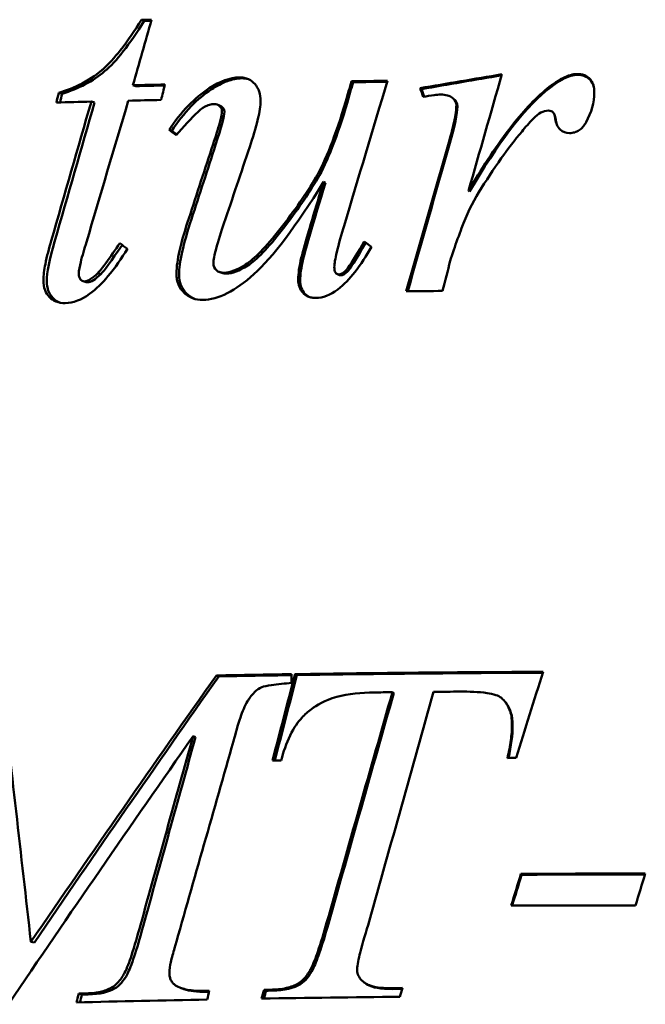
# Model space of a CAD drawing. Header units: millimetres. Extents: x 179 to 1081, y 151 to 740.
# Tile 4 of 8: x 750 to 808, y 498 to 589. Entities that reach past the tile are written whole.
import ezdxf

# ---------------------------------------------------------------- set-up
doc = ezdxf.new("R2010")
doc.units = ezdxf.units.MM
doc.header["$LTSCALE"] = 3
doc.layers.add('Widoczne (ISO)', color=7, linetype='Continuous', lineweight=50)

msp = doc.modelspace()

# ---------------------------------------------------------------- linework, layer by layer
at = {"layer": 'Widoczne (ISO)'}
for p, q in [((761.324, 588.976), (761.056, 589.059)), ((780.581, 583.317), (780.43, 583.4)), ((760.545, 582.951), (760.274, 583.034)), ((786.884, 582.679), (786.77, 582.762)), ((753.741, 582.238), (753.429, 582.321)), ((780.075, 581.479), (779.921, 581.562)), ((789.888, 581.753), (789.82, 581.812)), ((756.735, 581.44), (756.441, 581.523)), ((768.037, 581.252), (768.26, 581.169)), ((799.122, 580.392), (799.162, 580.31)), ((799.27, 579.877), (799.23, 579.96)), ((763.859, 578.827), (763.607, 578.91)), ((778.03, 574.026), (777.864, 574.109)), ((791.319, 573.216), (791.232, 573.299)), ((757.328, 565.608), (757.039, 565.691)), ((768.462, 565.718), (768.238, 565.802)), ((779.257, 565.534), (779.099, 565.618)), ((755.971, 564.858), (755.674, 564.941)), ((768.191, 528.479), (767.971, 528.562)), ((774.912, 528.681), (774.912, 527.875)), ((775.403, 528.602), (775.225, 528.685)), ((784.338, 526.934), (784.212, 527.017)), ((794.628, 526.109), (794.688, 526.032)), ((766.052, 522.87), (765.821, 522.953)), ((796.128, 510.171), (796.072, 510.254)), ((751.184, 503.905), (750.868, 503.988)), ((775.732, 500.082), (775.559, 500.165)), ((781.888, 500.042), (781.747, 500.127)), ((755.569, 499.115), (755.28, 499.198)), ((758.587, 499.678), (758.315, 499.761)), ((764.986, 499.624), (764.746, 499.709)), ((772.569, 499.471), (772.378, 499.554))]:
    msp.add_line(p, q, dxfattribs=at)
for centre, major_axis, ratio, start_param, end_param in [((1408.185, 384.645), (-661.606, -2333.357), 0.279329, 4.703973, 4.706566), ((805.861, 575.17), (167.385, -0.089), 0.085976, 1.835965, 1.841822), ((805.861, 575.087), (166.385, -0.089), 0.086492, 1.837757, 1.841822), ((1167.849, 371.911), (659.661, 2448.284), 0.169371, 1.53, 1.530753), ((805.842, 569.486), (167.797, -0.013), 0.08388, 1.702823, 1.722835), ((805.86, 569.126), (167.886, -0.087), 0.085929, 1.827578, 1.845827), ((805.86, 569.043), (166.886, -0.087), 0.086444, 1.82929, 1.845828), ((1575.189, 317.795), (-756.328, -3095.072), 0.267379, 4.691993, 4.692454), ((1161.524, 373.009), (659.746, 2461.904), 0.165866, 1.529772, 1.53052), ((805.842, 569.402), (166.797, -0.013), 0.084382, 1.703773, 1.722835), ((805.861, 567.691), (-168.006, 0.09), 0.085977, 4.97118, 4.989853), ((805.872, 567.524), (-168.047, 0.136), 0.086908, 5.011028, 5.031156), ((825.388, 558.191), (-203.522, 139.309), 0.074618, 1.31382, 1.317239), ((825.501, 558.147), (-202.707, 139.558), 0.075294, 1.314026, 1.316425), ((828.474, 547.308), (206.35, -143.728), 0.092311, 4.434271, 4.437897), ((819.603, 546.238), (211.516, -161.964), 0.020279, 4.547363, 4.55051), ((1081.627, 318.455), (-711.858, -2887.675), 0.115533, 4.654776, 4.655745), ((805.84, 549.964), (-169.409, 0.006), 0.083552, 4.812908, 4.832874), ((805.848, 514.307), (172.404, -0.039), 0.084709, 1.751235, 1.79232), ((805.848, 514.223), (171.405, -0.039), 0.085203, 1.752299, 1.79232), ((1319.42, 277.653), (728.709, 2884.227), 0.198164, 1.533784, 1.536554), ((1311.942, 278.929), (728.843, 2899.973), 0.19451, 1.533545, 1.53627), ((805.84, 512.739), (-172.497, 0.004), 0.083431, 4.801585, 4.815936), ((805.841, 512.682), (-172.511, 0.011), 0.083752, 4.838104, 4.848049), ((805.847, 506.35), (-173.059, 0.032), 0.084496, 4.897796, 4.90247), ((805.839, 506.581), (-173.002, 0.001), 0.083202, 4.771425, 4.7761), ((917.163, 336.91), (599.999, 1980.798), 0.080436, 1.507558, 1.509045), ((912.039, 337.738), (600.066, 1991.17), 0.077446, 1.507448, 1.508885), ((805.839, 495.748), (172.891, 0), 0.083556, 1.56112, 1.626992), ((792.793, 342.998), (-587.498, -1908.267), 0.017653, 4.630053, 4.631594), ((805.868, 484.679), (174.919, -0.12), 0.086503, 1.860753, 1.864256), ((805.869, 484.596), (173.92, -0.12), 0.086999, 1.860754, 1.864257), ((805.836, 484.84), (175.388, -0.054), 0.085402, 1.792249, 1.795183), ((805.878, 484.74), (174.489, -0.058), 0.085938, 1.793777, 1.795293), ((805.843, 484.314), (-174.877, 0.019), 0.084073, 4.832494, 4.906355), ((805.847, 485.04), (174.831, -0.034), 0.084546, 1.760077, 1.763441), ((805.847, 484.957), (173.831, -0.034), 0.085032, 1.760077, 1.763441), ((805.841, 485.2), (174.791, -0.009), 0.083657, 1.689539, 1.695288), ((805.841, 485.117), (173.791, -0.009), 0.084139, 1.690373, 1.695288)]:
    msp.add_ellipse(centre, major_axis=major_axis, ratio=ratio, start_param=start_param, end_param=end_param, dxfattribs=at)
for points, knots in [([(753.429, 582.321), (754.166, 582.55), (754.891, 582.839), (756.485, 583.679), (757.07, 584.142), (758.005, 584.928), (758.601, 585.604), (759.8, 587.123), (760.465, 588.112), (761.056, 589.059)], [-0.8007223, -0.8007223, -0.8007223, -0.8007223, -0.7063779, -0.7063779, -0.5831988, -0.5831988, -0.3360794, -0.3360794, 0, 0, 0, 0]), ([(753.741, 582.238), (755.285, 582.72), (756.596, 583.414), (758.743, 585.227), (759.961, 586.779), (761.324, 588.976)], [0, 0, 0, 0, 1, 1, 2, 2, 2, 2]), ([(767.55, 582.665), (767.999, 582.96), (768.484, 583.224), (769.412, 583.562), (769.856, 583.661), (770.306, 583.67)], [-0.301451, -0.301451, -0.301451, -0.301451, -0.1382636, -0.1382636, 0, 0, 0, 0]), ([(770.093, 583.753), (770.242, 583.755), (770.39, 583.744), (770.673, 583.688), (770.805, 583.646), (771.195, 583.465), (771.381, 583.295), (771.693, 582.949), (771.832, 582.713), (772.02, 582.173), (772.059, 581.883), (772.059, 581.59)], [-0.2884564, -0.2884564, -0.2884564, -0.2884564, -0.258941, -0.258941, -0.231049, -0.231049, -0.1733129, -0.1733129, -0.0882041, -0.0882041, 0, 0, 0, 0]), ([(798.3, 582.57), (798.793, 582.977), (799.369, 583.401), (800.161, 583.805), (800.395, 583.905), (800.829, 584.031), (801.035, 584.068), (801.239, 584.069)], [-0.3283022, -0.3283022, -0.3283022, -0.3283022, -0.1355222, -0.1355222, -0.0613559, -0.0613559, 0, 0, 0, 0]), ([(801.239, 584.069), (801.377, 584.069), (801.516, 584.058), (801.776, 584.007), (801.896, 583.97), (802.199, 583.829), (802.324, 583.722), (802.521, 583.526), (802.611, 583.389), (802.732, 583.112), (802.769, 582.981), (802.821, 582.696), (802.832, 582.54), (802.832, 582.386)], [-0.212987, -0.212987, -0.212987, -0.212987, -0.1908283, -0.1908283, -0.1706418, -0.1706418, -0.1372195, -0.1372195, -0.0871455, -0.0871455, -0.0463456, -0.0463456, 0, 0, 0, 0]), ([(801.266, 583.986), (801.754, 583.987), (802.139, 583.845), (802.599, 583.385), (802.72, 583.159), (802.787, 582.881)], [0, 0, 0, 0, 1, 1, 1.616484, 1.616484, 1.616484, 1.616484]), ([(763.607, 578.91), (764.146, 579.707), (764.747, 580.481), (765.989, 581.765), (766.624, 582.308), (767.32, 582.748)], [-0.5394694, -0.5394694, -0.5394694, -0.5394694, -0.2499195, -0.2499195, 0, 0, 0, 0]), ([(763.859, 578.827), (764.393, 579.624), (764.991, 580.398), (766.226, 581.682), (766.857, 582.225), (767.55, 582.665)], [-0.5378521, -0.5378521, -0.5378521, -0.5378521, -0.2490055, -0.2490055, 0, 0, 0, 0]), ([(791.232, 573.299), (792.349, 575.191), (793.619, 577.177), (795.919, 580.195), (797.074, 581.542), (798.3, 582.57)], [-1.142851, -1.142851, -1.142851, -1.142851, -0.479949, -0.479949, 0, 0, 0, 0]), ([(768.724, 565.729), (769.218, 565.738), (769.864, 565.99), (770.664, 566.485), (771.463, 566.979), (772.527, 568.077), (773.859, 569.775), (775.191, 571.473), (776.293, 573.061), (777.163, 574.539), (778.033, 576.017), (778.952, 578.358), (779.921, 581.562)], [0, 0, 0, 0, 1, 1, 1, 2, 2, 2, 3, 3, 3, 4, 4, 4, 4]), ([(772.059, 581.59), (772.059, 581.141), (771.952, 580.545), (771.608, 579.096), (771.318, 578.158), (771.05, 577.347)], [-0.4448708, -0.4448708, -0.4448708, -0.4448708, -0.2563426, -0.2563426, 0, 0, 0, 0]), ([(788.67, 582.169), (788.495, 582.167), (788.259, 582.142), (787.733, 582.073), (787.376, 582.014), (787.062, 581.959)], [-0.1596841, -0.1596841, -0.1596841, -0.1596841, -0.0959945, -0.0959945, 0, 0, 0, 0]), ([(767.797, 581.292), (767.64, 581.289), (767.486, 581.265), (767.175, 581.179), (767.022, 581.116), (766.82, 581.007), (766.765, 580.975), (766.586, 580.861), (766.419, 580.716), (765.693, 580.033), (764.88, 579.128), (764.272, 578.436)], [-0.5685947, -0.5685947, -0.5685947, -0.5685947, -0.4827452, -0.4827452, -0.3927756, -0.3927756, -0.3584623, -0.3584623, -0.2779069, -0.2779069, 0, 0, 0, 0]), ([(767.676, 577.602), (767.878, 578.21), (768.12, 578.972), (768.413, 580.077), (768.489, 580.454), (768.489, 580.67)], [-0.1499102, -0.1499102, -0.1499102, -0.1499102, -0.0650177, -0.0650177, 0, 0, 0, 0]), ([(768.489, 580.67), (768.49, 580.833), (768.418, 580.978), (768.275, 581.106), (768.131, 581.233), (767.972, 581.295), (767.797, 581.292)], [0, 0, 0, 0, 1, 1, 1, 2, 2, 2, 2]), ([(768.712, 580.587), (768.712, 580.627), (768.707, 580.667), (768.689, 580.745), (768.676, 580.782), (768.62, 580.897), (768.563, 580.965), (768.426, 581.087), (768.351, 581.134), (768.269, 581.166), (768.265, 581.168), (768.26, 581.169)], [-0.09673529, -0.09673529, -0.09673529, -0.09673529, -0.08624034, -0.08624034, -0.07571998, -0.07571998, -0.05251837, -0.05251837, -0.02652692, -0.02652692, -0.0251775, -0.0251775, -0.0251775, -0.0251775]), ([(768.943, 565.646), (769.435, 565.655), (770.077, 565.907), (771.666, 566.896), (772.724, 567.993), (775.373, 571.39), (776.469, 572.978), (778.198, 575.934), (779.112, 578.275), (780.075, 581.479)], [0, 0, 0, 0, 1, 1, 2, 2, 3, 3, 4, 4, 4, 4]), ([(789.402, 577.754), (789.593, 578.402), (789.794, 579.14), (790.028, 580.262), (790.11, 580.762), (790.11, 581.155)], [-0.2898506, -0.2898506, -0.2898506, -0.2898506, -0.1183683, -0.1183683, 0, 0, 0, 0]), ([(797.908, 580.517), (797.696, 580.401), (797.445, 580.187), (796.836, 579.577), (796.474, 579.151), (796.17, 578.775)], [-0.2571176, -0.2571176, -0.2571176, -0.2571176, -0.1451083, -0.1451083, 0, 0, 0, 0]), ([(799.23, 579.96), (799.217, 580.074), (799.195, 580.199), (799.142, 580.35), (799.124, 580.392), (799.083, 580.463), (799.061, 580.494), (799.034, 580.521)], [-0.05945536, -0.05945536, -0.05945536, -0.05945536, -0.02476404, -0.02476404, -0.0112713, -0.0112713, 0, 0, 0, 0]), ([(800.553, 578.62), (800.21, 578.619), (799.92, 578.728), (799.683, 578.947), (799.447, 579.167), (799.296, 579.504), (799.23, 579.96)], [0, 0, 0, 0, 1, 1, 1, 2, 2, 2, 2]), ([(799.42, 579.306), (799.405, 579.341), (799.391, 579.377), (799.326, 579.563), (799.292, 579.72), (799.27, 579.877)], [-0.05913559, -0.05913559, -0.05913559, -0.05913559, -0.04752595, -0.04752595, 0, 0, 0, 0]), ([(802.072, 579.625), (801.992, 579.469), (801.897, 579.32), (801.682, 579.066), (801.567, 578.96), (801.308, 578.789), (801.171, 578.726), (800.871, 578.64), (800.713, 578.621), (800.553, 578.62)], [-0.1935901, -0.1935901, -0.1935901, -0.1935901, -0.1409861, -0.1409861, -0.0936374, -0.0936374, -0.0479322, -0.0479322, 0, 0, 0, 0]), ([(796.17, 578.775), (795.5, 577.987), (794.854, 577.135), (793.537, 575.279), (792.84, 574.213), (792.185, 573.159)], [-0.6825738, -0.6825738, -0.6825738, -0.6825738, -0.3725706, -0.3725706, 0, 0, 0, 0]), ([(765.434, 570.744), (765.807, 571.887), (766.18, 573.03), (766.928, 575.316), (767.302, 576.459), (767.676, 577.602)], [-0.7215932, -0.7215932, -0.7215932, -0.7215932, -0.3607964, -0.3607964, 0, 0, 0, 0]), ([(765.673, 570.66), (766.044, 571.804), (766.415, 572.947), (767.159, 575.233), (767.531, 576.376), (767.903, 577.519)], [-0.7212063, -0.7212063, -0.7212063, -0.7212063, -0.3606031, -0.3606031, 0, 0, 0, 0]), ([(771.05, 577.347), (770.654, 576.168), (770.258, 574.989), (769.467, 572.63), (769.072, 571.45), (768.677, 570.27)], [-0.7464248, -0.7464248, -0.7464248, -0.7464248, -0.3732126, -0.3732126, 0, 0, 0, 0]), ([(777.864, 574.109), (775.301, 569.987), (773.163, 567.147), (771.443, 565.595), (769.723, 564.043), (768.148, 563.252), (766.717, 563.224)], [0, 0, 0, 0, 1, 1, 1, 2, 2, 2, 2]), ([(775.81, 567.095), (775.965, 567.744), (776.273, 568.817), (776.918, 571.023), (777.428, 572.695), (777.864, 574.109)], [-0.6924777, -0.6924777, -0.6924777, -0.6924777, -0.4441245, -0.4441245, 0, 0, 0, 0]), ([(764.29, 565.64), (764.29, 566.275), (764.415, 567.029), (764.796, 568.729), (765.117, 569.791), (765.434, 570.744)], [-0.5213951, -0.5213951, -0.5213951, -0.5213951, -0.3012745, -0.3012745, 0, 0, 0, 0]), ([(768.677, 570.27), (768.433, 569.553), (768.141, 568.663), (767.787, 567.352), (767.697, 566.903), (767.697, 566.637)], [-0.1835139, -0.1835139, -0.1835139, -0.1835139, -0.0800907, -0.0800907, 0, 0, 0, 0]), ([(779.75, 570.056), (779.526, 569.309), (779.26, 568.384), (778.942, 567.045), (778.854, 566.566), (778.854, 566.283)], [-0.1995524, -0.1995524, -0.1995524, -0.1995524, -0.0852915, -0.0852915, 0, 0, 0, 0]), ([(790.597, 569.85), (790.371, 569.24), (790.087, 568.467), (789.738, 567.464), (789.598, 567.046), (789.548, 566.838)], [-0.1684867, -0.1684867, -0.1684867, -0.1684867, -0.0643995, -0.0643995, 0, 0, 0, 0]), ([(752.017, 565.019), (752.018, 565.475), (752.097, 566.015), (752.338, 567.234), (752.54, 567.993), (752.742, 568.678)], [-0.3718454, -0.3718454, -0.3718454, -0.3718454, -0.2141819, -0.2141819, 0, 0, 0, 0]), ([(755.986, 568.545), (755.808, 567.976), (755.6, 567.285), (755.377, 566.364), (755.282, 565.924), (755.282, 565.646)], [-0.2294158, -0.2294158, -0.2294158, -0.2294158, -0.0838424, -0.0838424, 0, 0, 0, 0]), ([(759.77, 567.931), (759.234, 567.066), (758.626, 566.18), (757.471, 564.807), (756.892, 564.216), (756.264, 563.767)], [-0.5433852, -0.5433852, -0.5433852, -0.5433852, -0.2360397, -0.2360397, 0, 0, 0, 0]), ([(757.039, 565.691), (757.225, 565.879), (757.525, 566.276), (758.181, 567.171), (758.669, 567.876), (759.063, 568.452)], [-0.3337406, -0.3337406, -0.3337406, -0.3337406, -0.2102439, -0.2102439, 0, 0, 0, 0]), ([(782.271, 568.109), (781.824, 567.306), (781.314, 566.498), (780.283, 565.195), (779.757, 564.636), (779.169, 564.187)], [-0.4987866, -0.4987866, -0.4987866, -0.4987866, -0.222589, -0.222589, 0, 0, 0, 0]), ([(779.265, 565.58), (779.345, 565.581), (779.422, 565.6), (779.583, 565.666), (779.666, 565.718), (779.795, 565.815), (779.846, 565.86), (779.952, 565.96), (780.027, 566.054), (780.483, 566.682), (781.117, 567.753), (781.616, 568.614)], [-0.5565058, -0.5565058, -0.5565058, -0.5565058, -0.4921424, -0.4921424, -0.4162249, -0.4162249, -0.3621028, -0.3621028, -0.298715, -0.298715, 0, 0, 0, 0]), ([(779.422, 565.497), (779.615, 565.5), (779.824, 565.608), (780.272, 566.037), (780.838, 566.933), (781.749, 568.512)], [0, 0, 0, 0, 1, 1, 1.996008, 1.996008, 1.996008, 1.996008]), ([(775.521, 565.112), (775.521, 565.398), (775.552, 565.703), (775.647, 566.353), (775.725, 566.734), (775.81, 567.095)], [-0.1971371, -0.1971371, -0.1971371, -0.1971371, -0.111285, -0.111285, 0, 0, 0, 0]), ([(767.697, 566.637), (767.697, 566.344), (767.788, 566.118), (767.971, 565.959), (768.154, 565.8), (768.405, 565.723), (768.724, 565.729)], [0, 0, 0, 0, 1, 1, 1, 2, 2, 2, 2]), ([(778.854, 566.283), (778.854, 566.039), (778.89, 565.86), (778.963, 565.747), (779.036, 565.634), (779.136, 565.579), (779.265, 565.58)], [0, 0, 0, 0, 1, 1, 1, 2, 2, 2, 2]), ([(755.282, 565.646), (755.282, 565.418), (755.332, 565.24), (755.434, 565.112), (755.535, 564.985), (755.656, 564.923), (755.796, 564.927)], [0, 0, 0, 0, 1, 1, 1, 2, 2, 2, 2]), ([(755.796, 564.927), (755.882, 564.929), (755.968, 564.95), (756.15, 565.015), (756.249, 565.067), (756.585, 565.274), (756.832, 565.49), (757.039, 565.691)], [-0.1472103, -0.1472103, -0.1472103, -0.1472103, -0.1204982, -0.1204982, -0.0875649, -0.0875649, 0, 0, 0, 0]), ([(766.717, 563.224), (766.395, 563.217), (766.08, 563.262), (765.406, 563.517), (765.148, 563.732), (764.774, 564.095), (764.602, 564.34), (764.417, 564.776), (764.369, 564.938), (764.305, 565.28), (764.29, 565.46), (764.29, 565.64)], [-0.3205451, -0.3205451, -0.3205451, -0.3205451, -0.2665188, -0.2665188, -0.1988091, -0.1988091, -0.1055205, -0.1055205, -0.0543069, -0.0543069, 0, 0, 0, 0]), ([(765.952, 563.319), (765.688, 563.429), (765.448, 563.59), (764.767, 564.256), (764.535, 564.841), (764.536, 565.557)], [0.533798, 0.533798, 0.533798, 0.533798, 1, 1, 2, 2, 2, 2]), ([(754.018, 562.926), (753.727, 562.918), (753.441, 562.959), (752.946, 563.164), (752.746, 563.305), (752.397, 563.669), (752.262, 563.883), (752.06, 564.409), (752.017, 564.712), (752.017, 565.019)], [-0.341493, -0.341493, -0.341493, -0.341493, -0.2502201, -0.2502201, -0.1723826, -0.1723826, -0.0925176, -0.0925176, 0, 0, 0, 0]), ([(753.556, 562.959), (753.304, 563.051), (753.081, 563.199), (752.519, 563.79), (752.335, 564.301), (752.335, 564.936)], [0.477949, 0.477949, 0.477949, 0.477949, 1, 1, 2, 2, 2, 2]), ([(755.971, 564.858), (755.975, 564.857), (755.978, 564.856), (756.018, 564.846), (756.055, 564.843), (756.092, 564.844)], [-0.01288272, -0.01288272, -0.01288272, -0.01288272, -0.01167734, -0.01167734, 0, 0, 0, 0]), ([(777.137, 563.402), (777.012, 563.4), (776.887, 563.409), (776.65, 563.454), (776.539, 563.488), (776.21, 563.635), (776.06, 563.772), (775.819, 564.032), (775.708, 564.215), (775.553, 564.641), (775.52, 564.875), (775.521, 565.112)], [-0.2212327, -0.2212327, -0.2212327, -0.2212327, -0.1996835, -0.1996835, -0.179555, -0.179555, -0.1374352, -0.1374352, -0.0712363, -0.0712363, 0, 0, 0, 0]), ([(776.491, 563.511), (776.364, 563.583), (776.247, 563.676), (775.847, 564.111), (775.699, 564.524), (775.7, 565.029)], [0.646332, 0.646332, 0.646332, 0.646332, 1, 1, 2, 2, 2, 2]), ([(798.104, 528.899), (797.692, 527.574), (797.28, 526.25), (796.455, 523.6), (796.043, 522.275), (795.632, 520.95)], [-0.8341487, -0.8341487, -0.8341487, -0.8341487, -0.4170745, -0.4170745, 0, 0, 0, 0]), ([(751.184, 503.905), (753.979, 508.012), (756.795, 512.114), (762.467, 520.306), (765.321, 524.395), (768.191, 528.479)], [-3.000557, -3.000557, -3.000557, -3.000557, -1.500254, -1.500254, 0, 0, 0, 0]), ([(775.403, 528.602), (779.16, 528.659), (782.939, 528.705), (790.504, 528.776), (794.287, 528.801), (798.078, 528.816)], [-2.290772, -2.290772, -2.290772, -2.290772, -1.145385, -1.145385, -0.007088, -0.007088, -0.007088, -0.007088]), ([(772.167, 527.489), (771.921, 527.377), (771.701, 527.215), (771.188, 526.721), (770.95, 526.354), (770.599, 525.784), (770.375, 525.219), (769.952, 523.99), (769.732, 523.199), (769.55, 522.486)], [-0.5033707, -0.5033707, -0.5033707, -0.5033707, -0.459568, -0.459568, -0.3885092, -0.3885092, -0.2209257, -0.2209257, 0, 0, 0, 0]), ([(774.912, 527.875), (774.33, 527.823), (773.624, 527.754), (772.691, 527.623), (772.329, 527.559), (772.167, 527.489)], [-0.1367494, -0.1367494, -0.1367494, -0.1367494, -0.0536122, -0.0536122, 0, 0, 0, 0]), ([(794.262, 526.487), (794.124, 526.601), (793.94, 526.686), (793.497, 526.838), (793.211, 526.897), (792.181, 527.057), (791.247, 527.079), (790.475, 527.073)], [-0.3725179, -0.3725179, -0.3725179, -0.3725179, -0.3123063, -0.3123063, -0.2325235, -0.2325235, 0, 0, 0, 0]), ([(782.511, 526.999), (781.383, 526.986), (780.163, 526.883), (777.938, 526.267), (777.222, 525.819), (776.414, 525.219), (776.119, 524.953), (775.513, 524.286), (775.144, 523.786), (774.425, 522.303), (774.155, 521.505), (773.946, 520.728)], [-1.2952, -1.2952, -1.2952, -1.2952, -1.000764, -1.000764, -0.694391, -0.694391, -0.493993, -0.493993, -0.241546, -0.241546, 0, 0, 0, 0]), ([(795.24, 524.05), (795.24, 524.532), (795.175, 525.019), (794.916, 525.664), (794.815, 525.852), (794.566, 526.198), (794.423, 526.351), (794.262, 526.487)], [-0.273398, -0.273398, -0.273398, -0.273398, -0.1283731, -0.1283731, -0.063787, -0.063787, 0, 0, 0, 0]), ([(794.824, 520.946), (794.954, 521.487), (795.062, 522.04), (795.201, 523.072), (795.24, 523.564), (795.24, 524.05)], [-0.3134547, -0.3134547, -0.3134547, -0.3134547, -0.1463194, -0.1463194, 0, 0, 0, 0]), ([(796.072, 510.254), (797.981, 510.263), (799.891, 510.27), (803.713, 510.277), (805.625, 510.278), (807.537, 510.276)], [-1.147324, -1.147324, -1.147324, -1.147324, -0.573622, -0.573622, 0, 0, 0, 0]), ([(806.631, 507.346), (804.719, 507.347), (802.806, 507.345), (798.985, 507.336), (797.075, 507.329), (795.167, 507.319)], [-1.147323, -1.147323, -1.147323, -1.147323, -0.573701, -0.573701, 0, 0, 0, 0]), ([(758.315, 499.761), (758.554, 499.89), (758.762, 500.073), (759.217, 500.591), (759.419, 500.951), (759.726, 501.53), (759.957, 502.17), (760.429, 503.593), (760.724, 504.629), (760.965, 505.512)], [-0.5647843, -0.5647843, -0.5647843, -0.5647843, -0.5177038, -0.5177038, -0.4468171, -0.4468171, -0.2746105, -0.2746105, 0, 0, 0, 0]), ([(758.587, 499.678), (759.025, 499.917), (759.421, 500.369), (760.126, 501.704), (760.609, 503.168), (761.223, 505.429)], [0, 0, 0, 0, 1, 1, 2, 2, 2, 2]), ([(775.559, 500.165), (775.787, 500.302), (775.987, 500.488), (776.421, 501.003), (776.617, 501.355), (776.918, 501.925), (777.144, 502.536), (777.612, 503.899), (777.905, 504.879), (778.146, 505.721)], [-0.5469151, -0.5469151, -0.5469151, -0.5469151, -0.5003235, -0.5003235, -0.4296868, -0.4296868, -0.2626949, -0.2626949, 0, 0, 0, 0]), ([(775.732, 500.082), (776.148, 500.332), (776.528, 500.785), (777.218, 502.098), (777.695, 503.496), (778.304, 505.638)], [0, 0, 0, 0, 1, 1, 2, 2, 2, 2]), ([(782.073, 505.867), (781.798, 504.988), (781.464, 503.878), (781.104, 502.458), (780.956, 501.807), (780.956, 501.458)], [-0.2888752, -0.2888752, -0.2888752, -0.2888752, -0.1051958, -0.1051958, 0, 0, 0, 0]), ([(764.122, 503.406), (763.986, 502.984), (763.855, 502.527), (763.7, 501.777), (763.645, 501.423), (763.645, 501.101)], [-0.2307484, -0.2307484, -0.2307484, -0.2307484, -0.0969659, -0.0969659, 0, 0, 0, 0]), ([(763.645, 501.101), (763.645, 500.982), (763.656, 500.862), (763.704, 500.639), (763.739, 500.536), (763.836, 500.343), (763.895, 500.257), (764.04, 500.096), (764.124, 500.026), (764.216, 499.965)], [-0.1357238, -0.1357238, -0.1357238, -0.1357238, -0.0997563, -0.0997563, -0.0665248, -0.0665248, -0.0339854, -0.0339854, 0, 0, 0, 0]), ([(780.956, 501.458), (780.956, 501.289), (780.98, 501.124), (781.089, 500.809), (781.17, 500.667), (781.426, 500.348), (781.595, 500.229), (781.832, 500.063), (782.035, 499.978), (782.783, 499.748), (783.475, 499.704), (784.138, 499.711)], [-0.3392484, -0.3392484, -0.3392484, -0.3392484, -0.3203224, -0.3203224, -0.3016456, -0.3016456, -0.2740436, -0.2740436, -0.2002963, -0.2002963, 0, 0, 0, 0]), ([(764.216, 499.965), (764.531, 499.759), (764.913, 499.638), (765.774, 499.469), (766.312, 499.446), (766.815, 499.455)], [-0.2710062, -0.2710062, -0.2710062, -0.2710062, -0.1548008, -0.1548008, 0, 0, 0, 0]), ([(772.955, 499.563), (773.448, 499.571), (773.965, 499.615), (774.835, 499.816), (775.221, 499.953), (775.559, 500.165)], [-0.2712877, -0.2712877, -0.2712877, -0.2712877, -0.120333, -0.120333, 0, 0, 0, 0]), ([(755.867, 499.213), (756.331, 499.225), (756.821, 499.268), (757.633, 499.449), (757.998, 499.571), (758.315, 499.761)], [-0.2587668, -0.2587668, -0.2587668, -0.2587668, -0.1131503, -0.1131503, 0, 0, 0, 0])]:
    msp.add_open_spline(points, degree=3, knots=knots, dxfattribs=at)
for points in [[(767.32, 582.748), (768.322, 583.402), (769.247, 583.737), (770.093, 583.753)], [(770.306, 583.67), (770.536, 583.674), (770.75, 583.644), (770.946, 583.58)], [(783.754, 583.44), (782.417, 578.98), (781.083, 574.519), (779.75, 570.056)], [(786.77, 582.762), (789.278, 583.193), (791.793, 583.619), (794.311, 584.041)], [(786.884, 582.679), (789.344, 583.105), (791.812, 583.525), (794.283, 583.942)], [(794.311, 584.041), (793.284, 580.461), (792.258, 576.88), (791.232, 573.299)], [(798.345, 582.487), (799.545, 583.485), (800.52, 583.984), (801.266, 583.986)], [(787.062, 581.959), (786.965, 582.227), (786.867, 582.495), (786.77, 582.762)], [(787.139, 581.973), (787.054, 582.208), (786.969, 582.444), (786.884, 582.679)], [(791.319, 573.216), (793.908, 577.631), (796.251, 580.72), (798.345, 582.487)], [(753.219, 581.436), (753.289, 581.731), (753.359, 582.026), (753.429, 582.321)], [(753.554, 581.445), (753.616, 581.709), (753.679, 581.974), (753.741, 582.238)], [(759.849, 581.608), (758.557, 577.255), (757.27, 572.901), (755.986, 568.545)], [(789.792, 581.836), (789.5, 582.062), (789.126, 582.173), (788.67, 582.169)], [(790.11, 581.155), (790.11, 581.432), (790.004, 581.659), (789.792, 581.836)], [(790.203, 581.072), (790.203, 581.349), (790.098, 581.576), (789.888, 581.753)], [(802.832, 582.386), (802.832, 581.426), (802.578, 580.505), (802.072, 579.625)], [(752.742, 568.678), (753.971, 572.96), (755.204, 577.242), (756.441, 581.523)], [(753.056, 568.594), (754.279, 572.877), (755.505, 577.159), (756.735, 581.44)], [(789.5, 577.671), (789.969, 579.271), (790.203, 580.404), (790.203, 581.072)], [(798.618, 580.69), (798.357, 580.689), (798.12, 580.632), (797.908, 580.517)], [(799.034, 580.521), (798.92, 580.634), (798.781, 580.691), (798.618, 580.69)], [(767.903, 577.519), (768.442, 579.157), (768.712, 580.18), (768.712, 580.587)], [(799.27, 579.877), (799.248, 580.061), (799.212, 580.205), (799.162, 580.31)], [(785.479, 564.016), (786.785, 568.597), (788.093, 573.176), (789.402, 577.754)], [(785.623, 564.018), (786.914, 568.57), (788.206, 573.121), (789.5, 577.671)], [(775.988, 567.011), (776.228, 568.025), (776.908, 570.363), (778.03, 574.026)], [(792.185, 573.159), (791.566, 572.178), (791.037, 571.075), (790.597, 569.85)], [(764.536, 565.557), (764.536, 566.664), (764.915, 568.366), (765.673, 570.66)], [(752.335, 564.936), (752.336, 565.734), (752.576, 566.953), (753.056, 568.594)], [(757.328, 565.608), (757.618, 565.903), (758.27, 566.797), (759.285, 568.288)], [(775.7, 565.029), (775.7, 565.534), (775.796, 566.194), (775.988, 567.011)], [(756.092, 564.844), (756.402, 564.852), (756.814, 565.107), (757.328, 565.608)], [(768.462, 565.718), (768.6, 565.667), (768.76, 565.643), (768.943, 565.646)], [(779.257, 565.534), (779.306, 565.509), (779.361, 565.497), (779.422, 565.497)], [(756.264, 563.767), (755.529, 563.227), (754.781, 562.947), (754.018, 562.926)], [(779.169, 564.187), (778.475, 563.673), (777.798, 563.411), (777.137, 563.402)], [(775.225, 528.685), (782.783, 528.799), (790.432, 528.87), (798.104, 528.899)], [(748.134, 528.079), (749.042, 520.05), (749.953, 512.019), (750.868, 503.988)], [(750.868, 503.988), (756.489, 512.203), (762.199, 520.395), (767.971, 528.562)], [(788.011, 527.054), (786.028, 519.994), (784.048, 512.932), (782.073, 505.867)], [(778.146, 505.721), (780.163, 512.822), (782.185, 519.921), (784.212, 527.017)], [(778.304, 505.638), (780.311, 512.739), (782.322, 519.838), (784.338, 526.934)], [(795.302, 523.967), (795.302, 524.821), (795.097, 525.509), (794.688, 526.032)], [(794.908, 520.947), (795.17, 522.07), (795.302, 523.077), (795.302, 523.967)], [(765.821, 522.953), (760.071, 514.73), (754.389, 506.484), (748.797, 498.215)], [(760.965, 505.512), (762.579, 511.327), (764.197, 517.141), (765.821, 522.953)], [(761.223, 505.429), (762.828, 511.244), (764.438, 517.058), (766.052, 522.87)], [(769.55, 522.486), (767.735, 516.128), (765.925, 509.768), (764.122, 503.406)], [(773.143, 499.48), (774.26, 499.498), (775.124, 499.698), (775.732, 500.082)], [(781.888, 500.042), (782.367, 499.754), (783.157, 499.616), (784.262, 499.628)], [(755.068, 498.387), (755.139, 498.657), (755.21, 498.928), (755.28, 499.198)], [(755.382, 498.395), (755.445, 498.635), (755.507, 498.875), (755.569, 499.115)], [(756.153, 499.13), (757.212, 499.157), (758.024, 499.339), (758.587, 499.678)], [(764.986, 499.624), (765.508, 499.44), (766.192, 499.356), (767.038, 499.372)], [(767.317, 499.465), (767.253, 499.195), (767.189, 498.925), (767.126, 498.655)], [(772.137, 498.744), (772.217, 499.014), (772.297, 499.284), (772.378, 499.554)], [(772.355, 498.748), (772.427, 498.989), (772.498, 499.23), (772.569, 499.471)], [(785.135, 499.721), (785.054, 499.451), (784.973, 499.182), (784.892, 498.912)], [(767.126, 498.655), (763.07, 498.578), (759.048, 498.489), (755.068, 498.387)]]:
    msp.add_open_spline(points, degree=3, dxfattribs=at)

doc.saveas('drawing.dxf')
